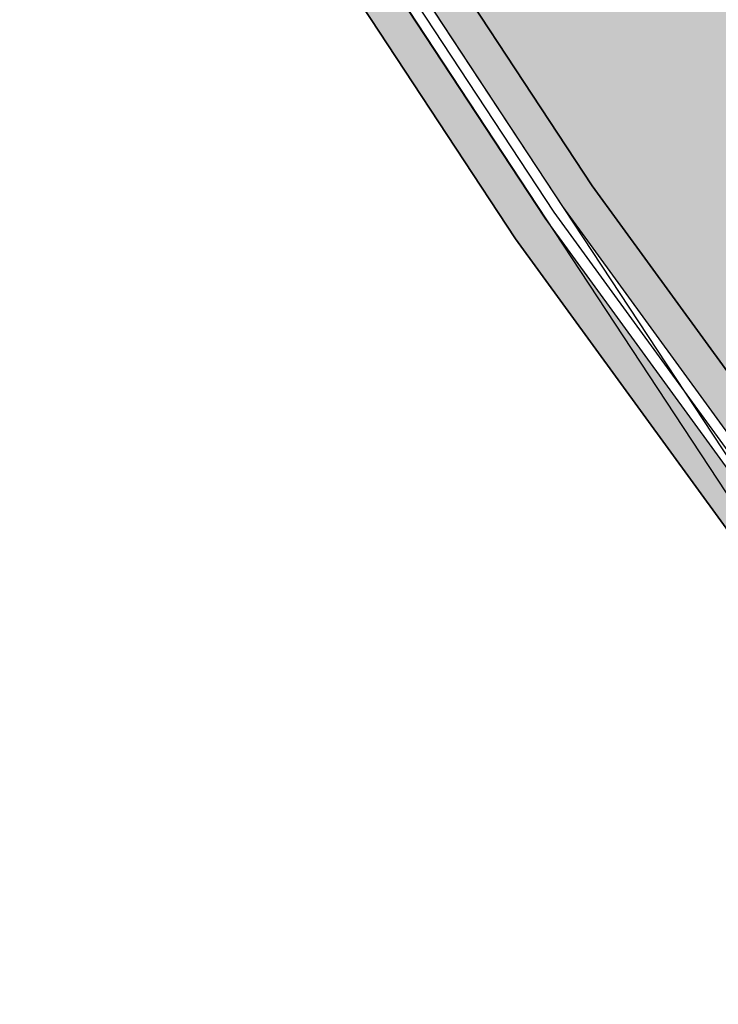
# Model space of a CAD drawing. Header units: millimetres. Extents: x -1999051 to 910003, y -179169 to 459591.
# Tile 9 of 256: x -1916154 to -1902650, y -106392 to -87351. Entities that reach past the tile are written whole.
import ezdxf

# ---------------------------------------------------------------- set-up
doc = ezdxf.new("R2010")
doc.units = ezdxf.units.MM
doc.layers.add('(040) Ограда', color=7, linetype='Continuous')
doc.layers.add('GLUXOY OG', color=7, linetype='Continuous')
doc.styles.get("Standard").update_dxf_attribs({"font": 'isocpeui.ttf'})
doc.linetypes.add('ОГРАДА_БЕТ', pattern='A,4,["|",Standard,S=0.8,R=0,X=0,Y=-0.8],4', length=8)
doc.linetypes.add('ОГРАДА_ГЛИН', pattern='A,4,["|",Standard,S=0.8,R=0,X=0,Y=-0.8],0.5,["|",Standard,S=0.8,R=0,X=0,Y=-0.8],3.5', length=8)

# ---------------------------------------------------------------- blocks, each defined once
blk = doc.blocks.new('A$C05d28b1e')
at = {"layer": '(040) Ограда', "ltscale": 600, "flags": 128}
blk.add_lwpolyline([(-65264.40736584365, 129736.0944886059), (-69527.56274084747, 127117.9602796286), (-60665.4079442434, 110685.5274772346), (-137358.727671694, 64079.83214361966), (-200340.084258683, 25825.59958398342), (-120612.5554367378, -95364.3361081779), (-115994.5822715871, -101904.9477696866)], dxfattribs=at)
at = {"layer": '(040) Ограда', "linetype": 'ОГРАДА_БЕТ', "ltscale": 600, "flags": 128}
blk.add_lwpolyline([(-64714.22453771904, 129604.5693745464), (-68996.00000000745, 126975), (-60133, 110541), (-137151.0000000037, 63738), (-199777.9999999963, 25699), (-120282.0000000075, -95139.0000000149), (-115667.8203322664, -101674.2387862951)], dxfattribs=at)

msp = doc.modelspace()

# ---------------------------------------------------------------- hatches: boundary and pattern name
at = {"true_color": 0xb1ab95}
h = msp.add_hatch(color=253, dxfattribs=at)
h.dxf.hatch_style = 1
edge = h.paths.add_edge_path(flags=17)
edge.add_line((-1866305.293710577, -141643.0551949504), (-1866718.806299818, -141074.8767272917))
edge.add_line((-1866718.806299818, -141074.8767272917), (-1867702.36811348, -141932.6525160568))
edge.add_line((-1867702.36811348, -141932.6525160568), (-1905089.009490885, -90562.30694138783))
edge.add_line((-1905089.009490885, -90562.30694138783), (-1960404.248306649, -6480.304978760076))
edge.add_arc((-1954972.863269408, -2064.418139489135), 7000.000000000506, 211.2865698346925, 219.1121955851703, ccw=False)
edge.add_line((-1960954.92734517, -5699.649823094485), (-1961404.269329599, -4960.221699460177))
edge.add_line((-1961404.269329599, -4960.221699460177), (-1980680.513713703, 24340.65908557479))
edge.add_line((-1980680.513713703, 24340.65908557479), (-1852887.967586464, 101981.6429985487))
edge.add_line((-1852887.967586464, 101981.6429985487), (-1847793.290274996, 92903.31151330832))
edge.add_line((-1847793.290274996, 92903.31151330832), (-1850604.343225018, 91241.54578196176))
edge.add_line((-1850604.343225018, 91241.54578196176), (-1847551.029094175, 86076.5411528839))
edge.add_line((-1847551.029094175, 86076.5411528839), (-1844856.184384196, 87669.60989614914))
edge.add_line((-1844856.184384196, 87669.60989614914), (-1791521.029300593, -7369.621847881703))
edge.add_line((-1791521.029300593, -7369.621847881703), (-1822145.328547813, -27631.01750570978))
edge.add_line((-1822145.328547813, -27631.01750570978), (-1822376.795857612, -32680.20600347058))
edge.add_line((-1822376.795857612, -32680.20600347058), (-1821020.411482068, -34518.19367879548))
edge.add_line((-1821020.411482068, -34518.19367879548), (-1841891.467380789, -53265.4122103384))
edge.add_line((-1841891.467380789, -53265.4122103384), (-1810924.154710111, -93193.05240681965))
edge.add_line((-1810924.154710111, -93193.05240681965), (-1857500.482916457, -133184.505605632))
edge.add_line((-1857500.482916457, -133184.505605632), (-1860367.731791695, -129846.1994198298))
edge.add_line((-1860367.731791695, -129846.1994198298), (-1864738.168142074, -133599.9379963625))
edge.add_line((-1864738.168142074, -133599.9379963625), (-1861721.017473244, -137745.5918129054))
edge.add_line((-1861721.017473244, -137745.5918129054), (-1860610.473403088, -136777.0733095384))
edge.add_line((-1860610.473403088, -136777.0733095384), (-1863151.284312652, -133818.8352404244))
edge.add_line((-1863151.284312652, -133818.8352404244), (-1860496.184039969, -131538.3873585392))
edge.add_line((-1860496.184039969, -131538.3873585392), (-1857954.835588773, -134497.2512814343))
edge.add_line((-1857954.835588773, -134497.2512814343), (-1809962.868935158, -93290.29997681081))
edge.add_line((-1809962.868935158, -93290.29997681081), (-1840939.224885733, -53350.9998461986))
edge.add_line((-1840939.224885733, -53350.9998461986), (-1820079.659104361, -34614.10219836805))
edge.add_line((-1820079.659104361, -34614.10219836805), (-1821666.162513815, -32464.2884980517))
edge.add_line((-1821666.162513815, -32464.2884980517), (-1821462.356219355, -28018.49268068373))
edge.add_line((-1821462.356219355, -28018.49268068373), (-1790592.179375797, -7594.421520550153))
edge.add_line((-1790592.179375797, -7594.421520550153), (-1852632.148581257, 102956.1337645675))
edge.add_line((-1852632.148581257, 102956.1337645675), (-1981664.113041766, 24562.13520566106))
edge.add_line((-1981664.113041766, 24562.13520566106), (-1905664.718078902, -90960.8456804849))
edge.add_line((-1905664.718078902, -90960.8456804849), (-1867818.465731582, -142962.7102545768))
edge.add_line((-1867818.465731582, -142962.7102545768), (-1866305.293710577, -141643.0551949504))
h.paths.add_polyline_path([(-1905993.694414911, -91188.5821028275), (-1982226.169800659, 24688.6929885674), (-1852485.966292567, 103512.985630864), (-1790061.407990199, -7722.878476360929), (-1821072.086317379, -28239.90706638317), (-1821260.08631736, -32340.90706638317), (-1819542.086317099, -34668.90706669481), (-1840395.08631713, -53399.9070666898), (-1809415.370722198, -93343.53894776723), (-1857694.238790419, -134800.6612544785), (-1857173.245697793, -135407.2477558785), (-1859828.345970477, -137687.6956377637), (-1860349.843345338, -137080.5220061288), (-1861484.724565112, -138070.2652230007), (-1860310.503878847, -139683.6790043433), (-1855481.057759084, -135535.7000041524), (-1856327.742670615, -134549.914116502), (-1808454.103613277, -93440.76245074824), (-1839442.843822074, -53485.49470255), (-1818601.333939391, -34764.81558626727), (-1820549.452973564, -32124.98956096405), (-1820389.113988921, -28627.38224135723), (-1789132.558065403, -7947.67814902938), (-1852230.14728736, 104487.476396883), (-1983209.769128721, 24910.16910865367), (-1906569.403002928, -91587.12084192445), (-1868000.904845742, -144581.3724151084), (-1865655.488213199, -142535.9070726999), (-1866069.00080244, -141967.7286050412), (-1867884.80722764, -143551.3146765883)])
at = {"true_color": 0x7abf6e, "transparency": 33554687}
h = msp.add_hatch(color=83, dxfattribs=at)
h.dxf.hatch_style = 1
h.paths.add_polyline_path([(-1841813.225175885, 11086.3266136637), (-1839507.989606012, 12459.62205898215), (-1841030.442656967, 15015.23595727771), (-1847462.773818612, 11183.31040376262), (-1841137.441003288, 565.5061673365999), (-1834705.109841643, 4397.431720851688), (-1836227.562892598, 6953.045619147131), (-1838532.798462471, 5579.750173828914)], flags=16)
h.paths.add_polyline_path([(-1832610.456324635, 20031.26513492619), (-1839312.22764542, 16038.8262923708), (-1837789.774594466, 13483.21239407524), (-1835484.539024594, 14856.50783939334), (-1832204.112311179, 9349.931399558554), (-1834509.347881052, 7976.635954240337), (-1832986.894830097, 5421.022055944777), (-1826285.123509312, 9413.460898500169)], flags=16)
h.paths.add_polyline_path([(-1858488.187163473, 50527.10889261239), (-1859919.483017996, 52948.2976067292), (-1860688.529671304, 52480.95678043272), (-1861181.882543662, 53292.80833295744), (-1875880.668547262, 44360.52474920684), (-1874842.030921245, 42651.36358599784), (-1871680.082769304, 44572.84319413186), (-1870855.586595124, 43216.06889208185)], flags=17)
h.paths.add_polyline_path([(-1944272.157259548, 14326.05162819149), (-1945602.179494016, 13517.81237849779), (-1944849.169412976, 12278.6741518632), (-1945703.701532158, 11759.38478891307), (-1945132.446442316, 10819.33891594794), (-1944277.870923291, 11338.65465248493), (-1943524.860842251, 10099.51642585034), (-1942326.088064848, 10827.99688659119)], flags=17)
h.paths.add_polyline_path([(-1951326.658090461, 27006.50006671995), (-1953132.407165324, 25909.16707515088), (-1952379.397084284, 24670.02884851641), (-1953233.82432051, 24150.80322173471), (-1949107.599129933, 17360.77013441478), (-1948253.067010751, 17880.05949736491), (-1946640.817120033, 15226.9735417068), (-1945245.19185695, 16075.0789990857)], flags=17)
h.paths.add_polyline_path([(-1899654.78457725, 27062.66865207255), (-1899881.24196225, 27435.32236484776), (-1896719.293810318, 29356.8019729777), (-1897757.931436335, 31065.96313618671), (-1912456.717439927, 22133.67955244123), (-1911963.364567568, 21321.82799991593), (-1912732.411220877, 20854.48717361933), (-1912065.362490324, 19726.10351130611)], flags=17)
h.paths.add_polyline_path([(-1914131.36434196, 18504.77785897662), (-1914783.556356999, 19608.02981157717), (-1915552.603010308, 19140.68898528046), (-1916045.955882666, 19952.54053780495), (-1916302.330057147, 19796.74489390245), (-1915575.283718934, 18600.33207965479), (-1920617.309150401, 15536.35108290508), (-1920747.138853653, 15749.99622830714), (-1923664.591757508, 13977.09357681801), (-1923179.248163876, 13156.08342181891)], flags=17)
edge = h.paths.add_edge_path(flags=17)
edge.add_line((-1846733.962558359, 60917.37856693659), (-1852333.559789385, 70664.02035136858))
edge.add_line((-1852333.559789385, 70664.02035136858), (-1853686.191652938, 69842.04148952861))
edge.add_line((-1853686.191652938, 69842.04148952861), (-1848363.1738196, 61082.59052808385))
edge.add_line((-1848363.1738196, 61082.59052808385), (-1852294.244494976, 58693.72398824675))
edge.add_line((-1852294.244494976, 58693.72398824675), (-1851567.198156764, 57497.31117399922))
edge.add_line((-1851567.198156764, 57497.31117399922), (-1856609.22358823, 54433.3301772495))
edge.add_line((-1856609.22358823, 54433.3301772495), (-1857336.269926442, 55629.74299149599))
edge.add_line((-1857336.269926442, 55629.74299149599), (-1857592.644100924, 55473.94734759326))
edge.add_line((-1857592.644100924, 55473.94734759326), (-1857099.291228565, 54662.09579506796))
edge.add_line((-1857099.291228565, 54662.09579506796), (-1857868.337881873, 54194.75496877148))
edge.add_line((-1857868.337881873, 54194.75496877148), (-1856422.185311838, 51748.43454494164))
edge.add_line((-1856422.185311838, 51748.43454494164), (-1847808.568793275, 56840.41004589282))
edge.add_arc((-1849335.225858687, 59422.91236043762), 3000.000000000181, 300.589634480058, 389.8780372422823)
edge = h.paths.add_edge_path(flags=17)
edge.add_line((-1953582.53771873, -5315.109583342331), (-1940925.549600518, 2376.396833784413))
edge.add_arc((-1942483.50603635, 4940.138580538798), 3000.000000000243, 301.2865698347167, 389.0884551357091)
edge.add_line((-1939861.895436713, 6398.61650765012), (-1941353.053467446, 9078.969515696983))
edge.add_line((-1941353.053467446, 9078.969515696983), (-1942486.223216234, 8390.35526264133))
edge.add_line((-1942486.223216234, 8390.35526264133), (-1941733.213135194, 7151.217036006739))
edge.add_line((-1941733.213135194, 7151.217036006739), (-1942587.788654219, 6631.901299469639))
edge.add_line((-1942587.788654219, 6631.901299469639), (-1942224.315602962, 6033.77736527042))
edge.add_line((-1942224.315602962, 6033.77736527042), (-1954872.284702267, -1652.24831914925))
edge.add_line((-1954872.284702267, -1652.24831914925), (-1955235.698851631, -1054.221312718))
edge.add_line((-1955235.698851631, -1054.221312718), (-1956090.29751648, -1573.551114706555))
edge.add_line((-1956090.29751648, -1573.551114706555), (-1956843.307598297, -334.4128867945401))
edge.add_line((-1956843.307598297, -334.4128867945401), (-1959236.115170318, -1788.494586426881))
edge.add_line((-1959236.115170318, -1788.494586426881), (-1957704.235901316, -4309.324272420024))
edge.add_arc((-1955140.494154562, -2751.367836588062), 3000.000000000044, 211.286569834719, 301.286569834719)
h.paths.add_polyline_path([(-1958634.955304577, 2613.886501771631), (-1957780.356639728, 3133.216303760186), (-1958351.61172957, 4073.262176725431), (-1959206.253794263, 3553.90600114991), (-1959959.263876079, 4793.044229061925), (-1962352.028041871, 3338.988906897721), (-1960274.752794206, -79.33342192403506), (-1957881.945224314, 1374.748276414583)], flags=17)
h.paths.add_polyline_path([(-1965881.734517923, 16464.68060954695), (-1966736.481465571, 15945.26069780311), (-1967489.491547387, 17184.39892571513), (-1969882.150814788, 15730.40734909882), (-1963390.665665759, 5048.150071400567), (-1960997.901502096, 6502.205392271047), (-1961750.91158236, 7741.343617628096), (-1960896.269517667, 8260.699793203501)], flags=17)
edge = h.paths.add_edge_path(flags=17)
edge.add_line((-1956141.950772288, 28936.35755230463), (-1955778.482108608, 28338.24083821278))
edge.add_line((-1955778.482108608, 28338.24083821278), (-1954924.054872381, 28857.46646499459))
edge.add_line((-1954924.054872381, 28857.46646499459), (-1954171.044791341, 27618.32823836))
edge.add_line((-1954171.044791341, 27618.32823836), (-1952299.692687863, 28755.52743761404))
edge.add_line((-1952299.692687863, 28755.52743761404), (-1952919.548196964, 29869.71623861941))
edge.add_arc((-1955541.158796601, 28411.23831150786), 2999.999999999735, 29.08845513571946, 121.2865698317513)
edge.add_line((-1957099.1152323, 30974.98005834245), (-1970636.464175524, 22748.48847258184))
edge.add_arc((-1969078.507739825, 20184.74672574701), 2999.999999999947, 121.286569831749, 211.2865698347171)
edge.add_line((-1971642.24948658, 18626.79028991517), (-1970920.788438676, 17439.56851360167))
edge.add_line((-1970920.788438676, 17439.56851360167), (-1968528.129173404, 18893.56008892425))
edge.add_line((-1968528.129173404, 18893.56008892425), (-1969281.139253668, 20132.6983142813))
edge.add_line((-1969281.139253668, 20132.6983142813), (-1968426.39230602, 20652.11822602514))
edge.add_line((-1968426.39230602, 20652.11822602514), (-1968789.919871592, 21250.33186788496))
edge.add_line((-1968789.919871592, 21250.33186788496), (-1956141.950772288, 28936.35755230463))
edge = h.paths.add_edge_path(flags=17)
edge.add_line((-1850204.579165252, 11877.93508021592), (-1831915.831648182, 22773.0704815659))
edge.add_line((-1831915.831648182, 22773.0704815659), (-1828241.433985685, 16605.16814247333))
edge.add_line((-1828241.433985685, 16605.16814247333), (-1823004.465183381, 19613.88813634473))
edge.add_line((-1823004.465183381, 19613.88813634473), (-1825871.086499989, 24603.52041640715))
edge.add_arc((-1828472.349800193, 23109.05420969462), 2999.999999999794, 29.87803724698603, 120.0993965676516)
edge.add_line((-1829976.854676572, 25704.52431681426), (-1853403.623395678, 12124.83111248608))
edge.add_arc((-1851899.118519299, 9529.36100536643), 2999.999999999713, 120.0993965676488, 209.6273998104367)
edge.add_line((-1854506.894375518, 8046.2881535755), (-1851553.562312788, 2853.267433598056))
edge.add_line((-1851553.562312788, 2853.267433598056), (-1846530.221790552, 5710.100368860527))
edge.add_line((-1846530.221790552, 5710.100368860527), (-1850204.579165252, 11877.93508021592))
edge = h.paths.add_edge_path(flags=17)
edge.add_line((-1841145.005548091, -9523.59647318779), (-1836507.713853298, -7029.409876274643))
edge.add_arc((-1837928.769105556, -4387.326991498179), 3000.000000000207, 298.2737704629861, 330.6005223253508)
edge.add_line((-1835315.114246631, -5860.014425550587), (-1832189.291056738, -312.4537011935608))
edge.add_arc((-1829575.636197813, -1785.14113524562), 2999.999999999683, 120.96365715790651, 150.6005223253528, ccw=False)
edge.add_line((-1831119.11900237, 787.3403189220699), (-1819565.314467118, 7719.59578707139))
edge.add_arc((-1821108.797271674, 10292.07724123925), 2999.999999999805, 300.963657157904, 389.8780372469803)
edge.add_line((-1818507.533971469, 11786.54344795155), (-1820433.624348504, 15139.09045647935))
edge.add_line((-1820433.624348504, 15139.09045647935), (-1822008.154378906, 17879.71260287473))
edge.add_line((-1822008.154378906, 17879.71260287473), (-1827217.715825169, 14886.73856113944))
edge.add_line((-1827217.715825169, 14886.73856113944), (-1823543.318162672, 8718.83622204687))
edge.add_line((-1823543.318162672, 8718.83622204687), (-1841832.065679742, -2176.299179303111))
edge.add_line((-1841832.065679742, -2176.299179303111), (-1845506.423054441, 3991.535532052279))
edge.add_line((-1845506.423054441, 3991.535532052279), (-1850564.847078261, 1114.75019611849))
edge.add_line((-1850564.847078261, 1114.75019611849), (-1845173.836656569, -8364.58644020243))
edge.add_arc((-1842566.06080035, -6881.513588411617), 3000.000000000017, 209.6273998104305, 298.2737704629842)
edge = h.paths.add_edge_path(flags=17)
edge.add_line((-1862441.132395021, -8876.447521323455), (-1857392.787177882, -18262.53330049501))
edge.add_line((-1857392.787177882, -18262.53330049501), (-1849954.40688552, -14261.76956834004))
edge.add_arc((-1851375.462137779, -11619.68668356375), 3000.000000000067, 298.2737704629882, 389.6273998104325)
edge.add_line((-1848767.686281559, -10136.61383177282), (-1853833.195749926, -1229.625024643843))
edge.add_line((-1853833.195749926, -1229.625024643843), (-1861494.788011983, -5586.862805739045))
edge.add_arc((-1864581.834697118, -6479.698409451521), 3213.566967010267, -6.30961949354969e-12, 16.13092597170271, ccw=False)
edge.add_arc((-1864581.834697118, -6479.698409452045), 3213.566967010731, -48.22975569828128, 3.126388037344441e-12, ccw=False)
edge = h.paths.add_edge_path(flags=17)
edge.add_line((-1865888.836544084, -22832.16873655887), (-1858713.82862027, -18973.06092662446))
edge.add_line((-1858713.82862027, -18973.06092662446), (-1863762.173837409, -9586.975147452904))
edge.add_arc((-1864581.834697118, -6479.69840945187), 3213.566967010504, 223.1238736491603, 284.77729662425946, ccw=False)
edge.add_line((-1866927.344956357, -8676.421941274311), (-1874570.919880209, -13023.41304986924))
edge.add_line((-1874570.919880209, -13023.41304986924), (-1869951.974681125, -21611.141104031))
edge.add_arc((-1867309.891796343, -20190.08585178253), 2999.99999999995, 208.2737704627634, 298.2737704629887)
edge = h.paths.add_edge_path(flags=17)
edge.add_line((-1866722.536999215, -4082.949297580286), (-1868219.007100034, -1300.652103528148))
edge.add_line((-1868219.007100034, -1300.652103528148), (-1868505.119765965, -1474.519487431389))
edge.add_line((-1868505.119765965, -1474.519487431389), (-1870682.646603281, 2108.774829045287))
edge.add_line((-1870682.646603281, 2108.774829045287), (-1877337.215156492, -1748.650001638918))
edge.add_arc((-1875832.710280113, -4344.120108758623), 2999.999999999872, 120.0993965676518, 208.2737704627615)
edge.add_line((-1878474.793164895, -5765.175361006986), (-1875281.645844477, -11702.00284925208))
edge.add_line((-1875281.645844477, -11702.00284925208), (-1867668.881382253, -7372.534013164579))
edge.add_arc((-1864581.834697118, -6479.698409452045), 3213.566967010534, 179.9999999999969, 196.1309259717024, ccw=False)
edge.add_arc((-1864581.834697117, -6479.69840945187), 3213.566967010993, 131.7702443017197, 180, ccw=False)
edge = h.paths.add_edge_path(flags=17)
edge.add_line((-1854574.732175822, 74.26290346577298), (-1857943.203255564, 5997.247430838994))
edge.add_arc((-1860550.979111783, 4514.174579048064), 3000.000000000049, 29.62739981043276, 120.0993965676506)
edge.add_line((-1862055.483988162, 7109.644686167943), (-1862548.427564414, 6823.902225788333))
edge.add_line((-1862548.427564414, 6823.902225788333), (-1860472.062298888, 3407.07735484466))
edge.add_line((-1860472.062298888, 3407.07735484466), (-1866935.36199696, -520.5957043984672))
edge.add_line((-1866935.36199696, -520.5957043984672), (-1865401.495556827, -3372.421671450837))
edge.add_arc((-1864581.834697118, -6479.69840945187), 3213.566967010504, 43.123873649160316, 104.77729662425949, ccw=False)
edge.add_line((-1862236.324437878, -4282.974877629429), (-1854574.732175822, 74.26290346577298))
edge = h.paths.add_edge_path(flags=17)
edge.add_line((-1892420.803915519, 13714.37618206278), (-1893277.679956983, 15124.43414170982))
edge.add_line((-1893277.679956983, 15124.43414170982), (-1889474.796368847, 17435.40285959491))
edge.add_line((-1889474.796368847, 17435.40285959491), (-1892772.470831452, 22861.98955278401))
edge.add_line((-1892772.470831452, 22861.98955278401), (-1895934.418983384, 20940.50994465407))
edge.add_line((-1895934.418983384, 20940.50994465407), (-1897577.355640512, 23644.09342520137))
edge.add_line((-1897577.355640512, 23644.09342520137), (-1910078.087009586, 16254.23369112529))
edge.add_arc((-1908367.8428183, 13789.46903579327), 3000.00000000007, 124.755902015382, 210.5896344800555)
edge.add_line((-1910950.345132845, 12262.81197038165), (-1905259.431661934, 2636.028363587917))
edge.add_line((-1905259.431661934, 2636.028363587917), (-1902888.11035248, 4077.053112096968))
edge.add_line((-1902888.11035248, 4077.053112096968), (-1904342.203028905, 6469.878740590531))
edge.add_line((-1904342.203028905, 6469.878740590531), (-1892420.803915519, 13714.37618206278))
h.paths.add_polyline_path([(-1872659.670270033, 5362.125165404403), (-1872944.500335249, 5830.835785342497), (-1873490.580370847, 6729.454095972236), (-1873661.496487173, 6625.590333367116), (-1873246.041436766, 5941.925868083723), (-1879997.228031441, 1839.307245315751), (-1880412.683081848, 2522.971710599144), (-1884343.753757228, 134.1051707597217), (-1884551.481282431, 475.9374034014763), (-1896344.693308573, -6690.662216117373), (-1897798.785984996, -4297.836587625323), (-1900212.129120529, -5764.397517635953), (-1897804.404492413, -9918.041282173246)], flags=17)
edge = h.paths.add_edge_path(flags=17)
edge.add_line((-1918311.185188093, 11387.20320148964), (-1928934.394003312, 5107.248793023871))
edge.add_arc((-1927407.7369379, 2524.746478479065), 3000.000000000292, 120.5896344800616, 209.08845513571)
edge.add_line((-1930029.347537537, 1066.268551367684), (-1918836.076999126, -19053.60857712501))
edge.add_arc((-1916214.46639949, -17595.13065001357), 2999.999999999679, 209.0884551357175, 301.2865699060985)
edge.add_line((-1914656.509960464, -20158.87239482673), (-1901223.460730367, -11995.76252382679))
edge.add_line((-1901223.460730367, -11995.76252382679), (-1903631.185358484, -7842.118759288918))
edge.add_line((-1903631.185358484, -7842.118759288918), (-1904635.43063783, -8452.387091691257))
edge.add_line((-1904635.43063783, -8452.387091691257), (-1909724.755005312, -77.49739196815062))
edge.add_line((-1909724.755005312, -77.49739196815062), (-1908678.006888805, 558.5994268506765))
edge.add_line((-1908678.006888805, 558.5994268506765), (-1914393.681552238, 10227.26921649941))
edge.add_arc((-1916976.183866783, 8700.612151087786), 3000.00000000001, 30.58963448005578, 116.4233669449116)
edge = h.paths.add_edge_path(flags=17)
edge.add_line((-1859635.347022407, 45202.30448630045), (-1868778.157658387, 39797.4936652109))
edge.add_line((-1868778.157658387, 39797.4936652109), (-1867733.259790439, 38078.03077393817))
edge.add_line((-1867733.259790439, 38078.03077393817), (-1870895.207942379, 36156.55116580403))
edge.add_line((-1870895.207942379, 36156.55116580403), (-1867597.533479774, 30729.96447261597))
edge.add_line((-1867597.533479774, 30729.96447261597), (-1863794.64989163, 33040.93319050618))
edge.add_line((-1863794.64989163, 33040.93319050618), (-1862937.773850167, 31630.87523085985))
edge.add_line((-1862937.773850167, 31630.87523085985), (-1852037.927430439, 38245.69992270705))
edge.add_line((-1852037.927430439, 38245.69992270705), (-1855526.186445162, 44146.45994494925))
edge.add_arc((-1858108.688759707, 42619.80287953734), 3000.000000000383, 30.58963448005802, 120.5896610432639)
edge = h.paths.add_edge_path(flags=17)
edge.add_arc((-1844353.287611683, 50751.36591122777), 2999.999999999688, 29.87803724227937, 120.5896344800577)
edge.add_line((-1845879.944677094, 53333.86822577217), (-1851027.004776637, 50291.16207878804))
edge.add_arc((-1849500.347711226, 47708.65976424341), 2999.999999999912, 120.5896344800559, 210.5896344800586)
edge.add_line((-1852082.85002577, 46182.00269883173), (-1848594.591011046, 40281.24267658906))
edge.add_line((-1848594.591011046, 40281.24267658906), (-1847169.709313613, 37936.48604692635))
edge.add_line((-1847169.709313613, 37936.48604692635), (-1842725.637407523, 40637.09754790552))
edge.add_line((-1842725.637407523, 40637.09754790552), (-1841219.926779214, 38159.33045717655))
edge.add_line((-1841219.926779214, 38159.33045717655), (-1835535.393338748, 41425.18329314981))
edge.add_line((-1835535.393338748, 41425.18329314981), (-1841752.024311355, 52245.83211772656))
edge = h.paths.add_edge_path(flags=17)
edge.add_line((-1830852.677698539, 33274.46279657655), (-1833542.771730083, 37956.83222604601))
edge.add_line((-1833542.771730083, 37956.83222604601), (-1839142.023668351, 34739.9749389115))
edge.add_line((-1839142.023668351, 34739.9749389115), (-1837636.313040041, 32262.20784818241))
edge.add_line((-1837636.313040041, 32262.20784818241), (-1842080.132064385, 29561.75002053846))
edge.add_line((-1842080.132064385, 29561.75002053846), (-1839271.614993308, 24940.11088110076))
edge.add_line((-1839271.614993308, 24940.11088110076), (-1831949.436122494, 29184.52648295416))
edge.add_arc((-1833453.940998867, 31779.99659007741), 3000.000000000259, 300.0993965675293, 389.8780372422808)
h.paths.add_polyline_path([(-1842732.984797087, 22933.67369100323), (-1844044.361714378, 25091.64914001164), (-1854812.077042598, 18548.23209610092), (-1854604.349517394, 18206.39986345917), (-1858535.420192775, 15817.53332361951), (-1858119.965142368, 15133.86885833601), (-1864871.151737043, 11031.2502355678), (-1865286.60678745, 11714.91470085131), (-1865457.52290377, 11611.05093824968), (-1864626.148806, 10242.95846363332)], flags=17)
h.paths.add_polyline_path([(-1835884.490314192, 13215.83193702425), (-1833837.309644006, 9779.401913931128), (-1838132.847172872, 7220.426076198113), (-1840180.027843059, 10656.85609929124)], flags=16)
edge = h.paths.add_edge_path(flags=17)
edge.add_line((-1930598.443997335, 23103.34831875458), (-1932222.14710238, 22116.6425740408))
edge.add_line((-1932222.14710238, 22116.6425740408), (-1932955.215802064, 23322.96566505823))
edge.add_line((-1932955.215802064, 23322.96566505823), (-1940176.417210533, 19305.60211650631))
edge.add_line((-1940176.417210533, 19305.60211650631), (-1934892.609767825, 9807.970825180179))
edge.add_arc((-1932270.999168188, 11266.4487522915), 2999.999999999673, 209.088455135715, 300.589634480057)
edge.add_line((-1930744.342102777, 8683.946437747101), (-1924212.249089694, 12545.42059565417))
edge.add_line((-1924212.249089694, 12545.42059565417), (-1925275.426163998, 14343.89735731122))
edge.add_line((-1925275.426163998, 14343.89735731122), (-1930598.443997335, 23103.34831875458))
edge = h.paths.add_edge_path(flags=17)
edge.add_line((-1874695.779493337, -27569.0195774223), (-1902419.051054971, -42480.09632276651))
edge.add_arc((-1903840.10630723, -39838.01343799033), 2999.999999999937, 209.0884551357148, 298.27377046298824, ccw=False)
edge.add_line((-1906461.716906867, -41296.49136510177), (-1909478.979417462, -35872.96918994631))
edge.add_line((-1909478.979417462, -35872.96918994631), (-1900708.895445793, -30993.91739889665))
edge.add_line((-1900708.895445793, -30993.91739889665), (-1897024.194282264, -37179.11535864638))
edge.add_line((-1897024.194282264, -37179.11535864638), (-1882075.723681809, -28273.87944333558))
edge.add_line((-1882075.723681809, -28273.87944333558), (-1885760.157511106, -22089.1302350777))
edge.add_line((-1885760.157511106, -22089.1302350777), (-1876822.349771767, -17281.89322342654))
edge.add_line((-1876822.349771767, -17281.89322342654), (-1873474.751860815, -23505.88144039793))
edge.add_arc((-1876116.834745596, -24926.9366926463), 2999.999999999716, -61.72622953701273, 28.27377046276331, ccw=False)
edge = h.paths.add_edge_path(flags=17)
edge.add_line((-1912907.249851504, -23776.52575967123), (-1885780.834448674, -7292.11439880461))
edge.add_arc((-1884222.878009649, -9855.856143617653), 2999.999999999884, 28.273794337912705, 121.28656990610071, ccw=False)
edge.add_line((-1881580.795717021, -8434.799790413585), (-1877769.719939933, -15520.50463357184))
edge.add_line((-1877769.719939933, -15520.50463357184), (-1886784.730600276, -20369.26555691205))
edge.add_line((-1886784.730600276, -20369.26555691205), (-1890469.164429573, -14184.51634865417))
edge.add_line((-1890469.164429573, -14184.51634865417), (-1905417.635030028, -23089.75226396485))
edge.add_line((-1905417.635030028, -23089.75226396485), (-1901732.9338665, -29274.95022371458))
edge.add_line((-1901732.9338665, -29274.95022371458), (-1910451.298035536, -34125.22879018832))
edge.add_line((-1910451.298035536, -34125.22879018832), (-1913970.904012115, -27798.7454315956))
edge.add_arc((-1911349.293412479, -26340.26750448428), 2999.999999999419, 121.28656990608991, 209.0884551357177, ccw=False)
h.paths.add_polyline_path([(-1891163.789106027, -16926.32169529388), (-1896060.701888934, -19843.55415030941), (-1894525.316386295, -22420.87666762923), (-1892205.726120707, -21039.02971525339), (-1888930.237048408, -26537.31775220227), (-1891249.827313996, -27919.16470457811), (-1889714.441811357, -30496.48722189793), (-1884817.529028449, -27579.25476688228)], flags=16)
h.paths.add_polyline_path([(-1892968.042325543, -28942.7550396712), (-1895287.632591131, -30324.60199204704), (-1898563.121663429, -24826.31395509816), (-1896243.531397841, -23444.46700272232), (-1897778.916900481, -20867.14448540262), (-1902675.829683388, -23784.37694041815), (-1896329.569605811, -34437.31001200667), (-1891432.656822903, -31520.07755699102)], flags=16)
h.paths.add_polyline_path([(-1892622.500926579, -22684.11292323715), (-1896918.038455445, -25243.08876097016), (-1894870.857785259, -28679.51878406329), (-1890575.320256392, -26120.54294633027)], flags=16)
edge = h.paths.add_edge_path()
edge.add_line((-1917865.468185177, -40917.08061558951), (-1919804.634797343, -41995.89518142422))
edge.add_line((-1919804.634797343, -41995.89518142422), (-1937306.36992268, -10536.56798578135))
edge.add_line((-1937306.36992268, -10536.56798578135), (-1934684.759323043, -9078.090058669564))
edge.add_arc((-1936143.237250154, -6456.479459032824), 2999.999999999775, 299.088455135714, 389.0884551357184)
edge.add_line((-1933521.626650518, -4998.001531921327), (-1935239.981099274, -1909.263503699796))
edge.add_arc((-1937861.59169891, -3367.741430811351), 2999.999999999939, 29.08845513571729, 121.2865698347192)
edge.add_line((-1939419.548134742, -803.9996840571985), (-1951337.6315858, -8046.482215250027))
edge.add_arc((-1954972.863269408, -2064.418139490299), 6999.999999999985, 219.1121955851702, 301.2865698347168, ccw=False)
edge.add_line((-1960404.248306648, -6480.304978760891), (-1905089.009490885, -90562.30694138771))
edge.add_line((-1905089.009490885, -90562.30694138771), (-1867702.36811348, -141932.6525160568))
edge.add_line((-1867702.36811348, -141932.6525160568), (-1866718.806299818, -141074.8767272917))
edge.add_line((-1866718.806299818, -141074.8767272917), (-1887451.416721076, -112587.6598293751))
edge.add_line((-1887451.416721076, -112587.6598293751), (-1907886.776697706, -62458.84663716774))
edge.add_line((-1907886.776697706, -62458.84663716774), (-1913522.472313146, -42714.33921187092))
edge.add_arc((-1916406.990258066, -43538.69121522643), 3000.000000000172, 15.94914245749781, 119.0884551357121)
edge = h.paths.add_edge_path(flags=17)
edge.add_line((-1863789.386992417, 84563.19966923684), (-1894693.504343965, 66681.25166808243))
edge.add_arc((-1893191.019171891, 64084.61185715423), 3000.000000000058, 120.0548210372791, 211.2865699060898)
edge.add_line((-1895754.760916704, 62526.65541812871), (-1892667.196317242, 57445.82128492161))
edge.add_line((-1892667.196317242, 57445.82128492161), (-1891641.699619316, 58069.00386053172))
edge.add_line((-1891641.699619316, 58069.00386053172), (-1890551.130111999, 56274.38463916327))
edge.add_line((-1890551.130111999, 56274.38463916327), (-1890505.88543257, 56301.87931166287))
edge.add_line((-1890505.88543257, 56301.87931166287), (-1888864.089684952, 63029.94196306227))
edge.add_line((-1888864.089684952, 63029.94196306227), (-1885704.121077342, 62258.83989528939))
edge.add_line((-1885704.121077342, 62258.83989528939), (-1884933.019009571, 65418.80850290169))
edge.add_line((-1884933.019009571, 65418.80850290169), (-1881773.050401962, 64647.70643512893))
edge.add_line((-1881773.050401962, 64647.70643512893), (-1881001.948334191, 67807.67504274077))
edge.add_line((-1881001.948334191, 67807.67504274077), (-1877841.979726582, 67036.57297496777))
edge.add_line((-1877841.979726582, 67036.57297496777), (-1877070.877658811, 70196.54158258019))
edge.add_line((-1877070.877658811, 70196.54158258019), (-1873910.909051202, 69425.43951480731))
edge.add_line((-1873910.909051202, 69425.43951480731), (-1873139.806983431, 72585.40812241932))
edge.add_line((-1873139.806983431, 72585.40812241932), (-1869979.838375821, 71814.30605464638))
edge.add_line((-1869979.838375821, 71814.30605464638), (-1869208.73630805, 74974.27466225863))
edge.add_line((-1869208.73630805, 74974.27466225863), (-1866048.767700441, 74203.1725944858))
edge.add_line((-1866048.767700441, 74203.1725944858), (-1865277.66563267, 77363.14120209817))
edge.add_line((-1865277.66563267, 77363.14120209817), (-1858549.602981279, 75721.34545447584))
edge.add_line((-1858549.602981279, 75721.34545447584), (-1857607.048691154, 76294.12488064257))
edge.add_line((-1857607.048691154, 76294.12488064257), (-1856126.990074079, 73858.57022306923))
edge.add_line((-1856126.990074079, 73858.57022306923), (-1854675.597849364, 74740.56462309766))
edge.add_line((-1854675.597849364, 74740.56462309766), (-1859685.638520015, 83461.02606480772))
edge.add_arc((-1862286.901820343, 81966.55985830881), 2999.999999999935, 29.87803724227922, 120.0548210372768)
edge = h.paths.add_edge_path(flags=17)
edge.add_line((-1908978.324164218, 58415.67325579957), (-1929583.366059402, 46493.04548617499))
edge.add_line((-1929583.366059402, 46493.04548617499), (-1946485.547457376, 36712.991733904))
edge.add_arc((-1944983.062285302, 34116.35192297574), 3000.000000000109, 120.0548210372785, 209.0884551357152)
edge.add_line((-1947604.672884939, 32657.87399586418), (-1941148.735828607, 21053.3425162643))
edge.add_line((-1941148.735828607, 21053.3425162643), (-1933994.618242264, 25033.38539108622))
edge.add_line((-1933994.618242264, 25033.38539108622), (-1934662.94552352, 26133.17130758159))
edge.add_line((-1934662.94552352, 26133.17130758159), (-1933039.242418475, 27119.87705229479))
edge.add_line((-1933039.242418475, 27119.87705229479), (-1934519.30103555, 29555.43170986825))
edge.add_line((-1934519.30103555, 29555.43170986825), (-1933576.746745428, 30128.21113603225))
edge.add_line((-1933576.746745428, 30128.21113603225), (-1931934.950997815, 36856.27378742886))
edge.add_line((-1931934.950997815, 36856.27378742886), (-1928774.982390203, 36085.17171965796))
edge.add_line((-1928774.982390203, 36085.17171965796), (-1928003.880322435, 39245.1403272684))
edge.add_line((-1928003.880322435, 39245.1403272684), (-1924843.911714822, 38474.03825949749))
edge.add_line((-1924843.911714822, 38474.03825949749), (-1924072.809647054, 41634.00686710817))
edge.add_line((-1924072.809647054, 41634.00686710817), (-1920912.841039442, 40862.90479933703))
edge.add_line((-1920912.841039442, 40862.90479933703), (-1920141.738971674, 44022.87340694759))
edge.add_line((-1920141.738971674, 44022.87340694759), (-1916981.770364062, 43251.77133917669))
edge.add_line((-1916981.770364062, 43251.77133917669), (-1916210.668296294, 46411.73994678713))
edge.add_line((-1916210.668296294, 46411.73994678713), (-1913050.699688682, 45640.63787901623))
edge.add_line((-1913050.699688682, 45640.63787901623), (-1912279.597620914, 48800.60648662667))
edge.add_line((-1912279.597620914, 48800.60648662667), (-1909119.629013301, 48029.50441885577))
edge.add_line((-1909119.629013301, 48029.50441885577), (-1908348.526945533, 51189.47302646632))
edge.add_line((-1908348.526945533, 51189.47302646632), (-1901620.464294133, 49547.67727884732))
edge.add_line((-1901620.464294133, 49547.67727884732), (-1901575.219614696, 49575.17195135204))
edge.add_line((-1901575.219614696, 49575.17195135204), (-1902665.789122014, 51369.79117272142))
edge.add_line((-1902665.789122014, 51369.79117272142), (-1901640.292424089, 51992.97374833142))
edge.add_line((-1901640.292424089, 51992.97374833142), (-1904912.09724733, 57376.98988389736))
edge.add_arc((-1907475.838992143, 55819.03344487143), 2999.999999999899, 31.28656990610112, 120.0548210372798)
edge = h.paths.add_edge_path(flags=17)
edge.add_arc((-1864581.834697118, -6479.69840945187), 1697.05393394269, -180, 0, ccw=False)
edge.add_arc((-1864581.834697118, -6479.69840945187), 1697.05393394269, 0, 180, ccw=False)
edge = h.paths.add_edge_path(flags=17)
edge.add_line((-1878577.620122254, -114584.1236685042), (-1882114.313154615, -109724.6033538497))
edge.add_arc((-1879688.697773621, -107959.2733497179), 2999.99999999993, 129.3937167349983, 216.0466201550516, ccw=False)
edge.add_line((-1881592.635079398, -105640.8638225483), (-1870247.457522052, -96323.91332741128))
edge.add_arc((-1868343.520216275, -98642.32285458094), 2999.999999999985, 39.39371673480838, 129.3937167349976, ccw=False)
edge.add_line((-1866025.110689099, -96738.38554881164), (-1862217.236077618, -101375.2046030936))
edge.add_arc((-1864535.645604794, -103279.1419088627), 3000.000000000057, -50.60628326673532, 39.39371673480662, ccw=False)
edge.add_line((-1862631.708299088, -105597.55143609), (-1874248.067435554, -115137.2031915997))
edge.add_arc((-1876152.00474126, -112818.7936643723), 3000.000000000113, 216.0466201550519, 309.39371673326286, ccw=False)
edge = h.paths.add_edge_path()
edge.add_line((-1822376.795857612, -32680.20600347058), (-1822145.328547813, -27631.01750570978))
edge.add_line((-1822145.328547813, -27631.01750570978), (-1791521.029300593, -7369.621847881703))
edge.add_line((-1791521.029300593, -7369.621847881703), (-1844856.184384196, 87669.60989614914))
edge.add_line((-1844856.184384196, 87669.60989614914), (-1847551.029094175, 86076.5411528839))
edge.add_line((-1847551.029094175, 86076.5411528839), (-1850604.343225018, 91241.54578196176))
edge.add_line((-1850604.343225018, 91241.54578196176), (-1847793.290274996, 92903.31151330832))
edge.add_line((-1847793.290274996, 92903.31151330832), (-1852887.967586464, 101981.6429985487))
edge.add_line((-1852887.967586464, 101981.6429985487), (-1980680.513713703, 24340.65908557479))
edge.add_line((-1980680.513713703, 24340.65908557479), (-1961404.269329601, -4960.221699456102))
edge.add_line((-1961404.269329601, -4960.221699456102), (-1978008.853802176, 22363.94823287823))
edge.add_line((-1978008.853802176, 22363.94823287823), (-1979229.253009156, 24372.21259374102))
edge.add_line((-1979229.253009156, 24372.21259374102), (-1974486.330778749, 27254.43200745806))
edge.add_line((-1974486.330778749, 27254.43200745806), (-1973265.931568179, 25246.1676406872))
edge.add_line((-1973265.931568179, 25246.1676406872), (-1952884.008166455, 37632.02857170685))
edge.add_line((-1952884.008166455, 37632.02857170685), (-1865792.700555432, 88025.38608335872))
edge.add_arc((-1862286.901820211, 81966.55985807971), 7000.000000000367, 29.878037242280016, 120.05482104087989, ccw=False)
edge.add_line((-1856217.287452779, 85453.64767324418), (-1823910.685044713, 29220.8745018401))
edge.add_line((-1823910.685044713, 29220.8745018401), (-1815039.182904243, 13779.16505640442))
edge.add_arc((-1821108.797271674, 10292.07724123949), 6999.999999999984, -59.036342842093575, 29.878037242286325, ccw=False)
edge.add_line((-1817507.337394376, 4289.620514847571), (-1828153.722787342, -2098.185608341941))
edge.add_arc((-1826610.239982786, -4670.667062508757), 2999.999999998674, 120.963657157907, 150.6005223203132)
edge.add_line((-1829223.894841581, -3197.979628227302), (-1831545.684684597, -7318.580621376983))
edge.add_arc((-1839386.649260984, -2900.518318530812), 8999.999999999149, 298.27377046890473, 330.60052232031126, ccw=False)
edge.add_line((-1835123.483503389, -10826.76697241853), (-1897874.537580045, -44577.68202368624))
edge.add_arc((-1896453.482327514, -47219.76490831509), 2999.999999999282, 118.273770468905, 165.4416731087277)
edge.add_line((-1899357.159086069, -46465.66857373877), (-1902441.766360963, -58343.06678229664))
edge.add_arc((-1899538.089602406, -59097.16311687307), 3000.000000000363, 165.4416731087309, 202.1786080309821)
edge.add_line((-1902316.12437547, -60229.64834840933), (-1886366.597086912, -99354.52184583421))
edge.add_arc((-1883588.562313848, -98222.03661429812), 3000.000000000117, 202.1786080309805, 309.3937167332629)
edge.add_line((-1881684.625008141, -100540.4461415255), (-1872786.040596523, -93232.70062448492))
edge.add_arc((-1874689.97790223, -90914.29109725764), 2999.999999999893, 309.3937167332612, 399.3937167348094)
edge.add_line((-1872371.568375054, -89010.35379148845), (-1874275.505680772, -86691.9442643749))
edge.add_line((-1874275.505680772, -86691.9442643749), (-1844136.182260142, -61940.75964468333))
edge.add_line((-1844136.182260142, -61940.75964468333), (-1827631.362929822, -82038.5487177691))
edge.add_line((-1827631.362929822, -82038.5487177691), (-1826362.324110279, -83584.36036002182))
edge.add_line((-1826362.324110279, -83584.36036002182), (-1826364.345688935, -83586.01998123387))
edge.add_line((-1826364.345688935, -83586.01998123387), (-1823829.587292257, -86673.60010844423))
edge.add_line((-1823829.587292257, -86673.60010844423), (-1826925.253734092, -89214.99698996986))
edge.add_line((-1826925.253734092, -89214.99698996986), (-1829463.331373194, -86123.3737054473))
edge.add_line((-1829463.331373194, -86123.3737054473), (-1829459.288215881, -86120.0544630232))
edge.add_line((-1829459.288215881, -86120.0544630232), (-1830725.007793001, -84578.2859780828))
edge.add_line((-1830725.007793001, -84578.2859780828), (-1857774.715697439, -106784.8268332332))
edge.add_line((-1857774.715697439, -106784.8268332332), (-1872161.45365874, -118599.5846619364))
edge.add_arc((-1870257.516353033, -120917.9941891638), 3000.000000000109, 129.3937167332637, 216.0466201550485)
edge.add_line((-1872683.131734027, -122683.3241932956), (-1864738.168142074, -133599.9379963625))
edge.add_line((-1864738.168142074, -133599.9379963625), (-1860367.731791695, -129846.1994198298))
edge.add_line((-1860367.731791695, -129846.1994198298), (-1857500.482916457, -133184.505605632))
edge.add_line((-1857500.482916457, -133184.505605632), (-1810924.154710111, -93193.05240681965))
edge.add_line((-1810924.154710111, -93193.05240681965), (-1841891.467380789, -53265.4122103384))
edge.add_line((-1841891.467380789, -53265.4122103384), (-1821020.411482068, -34518.19367879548))
edge.add_line((-1821020.411482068, -34518.19367879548), (-1822376.795857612, -32680.20600347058))

# ---------------------------------------------------------------- linework, layer by layer
for points in [[(-1865608.911194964, -142495.2867090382), (-1868000.904845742, -144581.3724151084), (-1906569.403002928, -91587.12084192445), (-1983209.769128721, 24910.16910865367), (-1852230.14728736, 104487.476396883), (-1789132.558065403, -7947.67814902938), (-1820389.113988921, -28627.38224135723), (-1820549.452973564, -32124.98956096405), (-1818601.333939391, -34764.81558626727), (-1839442.843822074, -53485.49470255), (-1808454.103613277, -93440.76245074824), (-1856327.742670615, -134549.914116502), (-1855481.057759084, -135535.7000041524), (-1860310.503878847, -139683.6790043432)], [(-1847793.290274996, 92903.31151330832), (-1852887.967586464, 101981.6429985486), (-1980680.513713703, 24340.65908557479), (-1905089.009490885, -90562.30694138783), (-1867702.36811348, -141932.6525160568), (-1866718.806299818, -141074.8767272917)], [(-1983209.769128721, 24910.16910865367), (-1906569.403002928, -91587.12084192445), (-1868000.904845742, -144581.3724151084), (-1865655.488213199, -142535.9070726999), (-1866069.00080244, -141967.7286050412), (-1867884.80722764, -143551.3146765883), (-1905993.694414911, -91188.5821028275), (-1982226.169800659, 24688.6929885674)]]:
    msp.add_lwpolyline(points)
msp.add_lwpolyline([(-1981664.113041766, 24562.13520566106), (-1905664.718078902, -90960.8456804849), (-1867818.465731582, -142962.7102545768), (-1866305.293710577, -141643.0551949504), (-1866718.806299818, -141074.8767272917), (-1867702.36811348, -141932.6525160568), (-1905089.009490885, -90562.30694138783), (-1960404.248306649, -6480.304978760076, -0.0341590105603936)], format="xyb")
msp.add_lwpolyline([(-1913522.472313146, -42714.33921187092, 0.4830922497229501), (-1917865.468185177, -40917.08061558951), (-1919804.634797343, -41995.89518142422), (-1937306.36992268, -10536.56798578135), (-1934684.759323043, -9078.090058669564, 0.4142135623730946), (-1933521.626650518, -4998.001531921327), (-1935239.981099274, -1909.263503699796, 0.4254953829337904), (-1939419.548134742, -803.9996840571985), (-1951337.6315858, -8046.482215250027, -0.3747521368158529), (-1960404.248306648, -6480.304978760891), (-1905089.009490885, -90562.30694138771), (-1867702.36811348, -141932.6525160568), (-1866718.806299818, -141074.8767272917), (-1887451.416721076, -112587.6598293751), (-1907886.776697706, -62458.84663716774)], format="xyb", close=True)
at = {"layer": 'GLUXOY OG', "color": 186, "linetype": 'ОГРАДА_ГЛИН', "lineweight": 30, "ltscale": 400}
for points in [[(-1867884.80722764, -143551.3146765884), (-1905993.694414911, -91188.5821028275), (-1982226.169800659, 24688.6929885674), (-1852485.966292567, 103512.985630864), (-1790061.407990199, -7722.878476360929), (-1821072.086317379, -28239.90706638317), (-1821260.08631736, -32340.90706638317), (-1819542.086317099, -34668.90706669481), (-1840395.08631713, -53399.9070666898), (-1809415.370722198, -93343.53894776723)], [(-1809962.868935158, -93290.29997681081), (-1840939.224885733, -53350.9998461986), (-1820079.659104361, -34614.10219836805), (-1821666.162513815, -32464.2884980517), (-1821462.356219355, -28018.49268068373), (-1790592.179375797, -7594.421520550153), (-1852632.148581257, 102956.1337645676), (-1981664.113041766, 24562.13520566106), (-1905664.718078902, -90960.84568048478), (-1867818.465731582, -142962.7102545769)]]:
    msp.add_lwpolyline(points, dxfattribs=at)
at = {"layer": 'GLUXOY OG', "color": 186, "lineweight": 30, "ltscale": 400}
msp.add_lwpolyline([(-1809689.119828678, -93316.91946228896), (-1840667.155601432, -53375.4534564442), (-1819810.87271073, -34641.50463253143), (-1821463.124415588, -32402.59778221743), (-1821267.221268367, -28129.19987353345), (-1790326.793682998, -7658.649998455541), (-1852559.057436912, 103234.5596977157), (-1981945.141421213, 24625.41409711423), (-1905829.206246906, -91074.7138916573), (-1867851.636479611, -143257.0124655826)], dxfattribs=at)

# ---------------------------------------------------------------- next in the draw order: block references
at = {"color": 5, "lineweight": 50}
msp.add_blockref('A$C05d28b1e', (-1781886.086317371, -1136.907066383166), dxfattribs=at)

doc.saveas('drawing.dxf')
